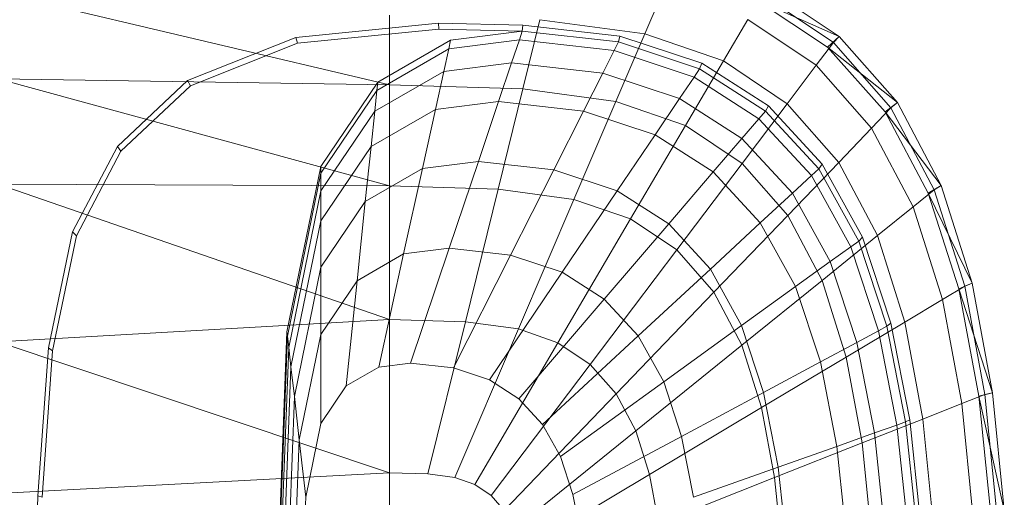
# Model space of a CAD drawing. Header units: metres. Extents: x 391.1 to 427.5, y 12.8 to 28.4.
# Tile 90 of 203: x 403.393 to 403.651, y 27.473 to 27.599. Entities that reach past the tile are written whole.
import ezdxf

# ---------------------------------------------------------------- set-up
doc = ezdxf.new("R2010")
doc.units = ezdxf.units.M
doc.layers.add('02_MOBILIARIO', color=7, linetype='Continuous', lineweight=18)
doc.layers.add('A-DETL-____-MBND', color=7, linetype='Continuous', lineweight=18)

# ---------------------------------------------------------------- blocks, each defined once
blk = doc.blocks.new('Family - Rentamans PA-152384-02_FON_P0A')
at = {"layer": 'A-DETL-____-MBND', "color": 253, "true_color": 0xaaaaaa}
for p, q in [((0, 0.35008), (0.10273, 0.32574)), ((0.16971, 0.33917), (0.17461, 0.35061)), ((0.21918, 0.33686), (0.2005, 0.34941)), ((0.22069, 0.33849), (0.20176, 0.35121)), ((0.21762, 0.33569), (0.19894, 0.34814)), ((0.22069, 0.33849), (0.19894, 0.34814)), ((0.10273, 0.34405), (0.10273, 0.32574)), ((0.07816, 0.33823), (0.11557, 0.34199)), ((0.11557, 0.34199), (0.13769, 0.34144)), ((0.11566, 0.34041), (0.11557, 0.34199)), ((0.13755, 0.33987), (0.13769, 0.34144)), ((0.13769, 0.34144), (0.16318, 0.33856)), ((0.1422, 0.34287), (0.13772, 0.3247)), ((0.16971, 0.33917), (0.1422, 0.34287)), ((0.1903, 0.33203), (0.19671, 0.34296)), ((0.21467, 0.33089), (0.19671, 0.34296)), ((0.07861, 0.33669), (0.11566, 0.34041)), ((0.11566, 0.34041), (0.13755, 0.33987)), ((0.11875, 0.33749), (0.13755, 0.33987)), ((0.13678, 0.33756), (0.13755, 0.33987)), ((0.13755, 0.33987), (0.1628, 0.33702)), ((0.16971, 0.33917), (0.1621, 0.32141)), ((0.1628, 0.33702), (0.16318, 0.33856)), ((0.16318, 0.33856), (0.18466, 0.33146)), ((0.1903, 0.33203), (0.16971, 0.33917)), ((0.21762, 0.33569), (0.22069, 0.33849)), ((0.21918, 0.33686), (0.22069, 0.33849)), ((0.23596, 0.32112), (0.22069, 0.33849)), ((0.04977, 0.3269), (0.07816, 0.33823)), ((0.05051, 0.32548), (0.07861, 0.33669)), ((0.07861, 0.33669), (0.07816, 0.33823)), ((0.09963, 0.32643), (0.11875, 0.33749)), ((0.11825, 0.33522), (0.13678, 0.33756)), ((0.11875, 0.33749), (0.11825, 0.33522)), ((0.13476, 0.33156), (0.13678, 0.33756)), ((0.13678, 0.33756), (0.16165, 0.33475)), ((0.16165, 0.33475), (0.1628, 0.33702)), ((0.1628, 0.33702), (0.18406, 0.32998)), ((0.21467, 0.33089), (0.21918, 0.33686)), ((0.23426, 0.31971), (0.21918, 0.33686)), ((0.09941, 0.32432), (0.11825, 0.33522)), ((0.11825, 0.33522), (0.11696, 0.32931)), ((0.15867, 0.32886), (0.16165, 0.33475)), ((0.16165, 0.33475), (0.1826, 0.32782)), ((0.2327, 0.31866), (0.21762, 0.33569)), ((0.23596, 0.32112), (0.21762, 0.33569)), ((0.11696, 0.32931), (0.13476, 0.33156)), ((0.13135, 0.32141), (0.13476, 0.33156)), ((0.13476, 0.33156), (0.15867, 0.32886)), ((0.18036, 0.31508), (0.1903, 0.33203)), ((0.18406, 0.32998), (0.18466, 0.33146)), ((0.18466, 0.33146), (0.20212, 0.32026)), ((0.20704, 0.32079), (0.1903, 0.33203)), ((0.20704, 0.32079), (0.21467, 0.33089)), ((0.22917, 0.3144), (0.21467, 0.33089)), ((0.09884, 0.31884), (0.11696, 0.32931)), ((0.11696, 0.32931), (0.11476, 0.31932)), ((0.15363, 0.3189), (0.15867, 0.32886)), ((0.15867, 0.32886), (0.17881, 0.3222)), ((0.1826, 0.32782), (0.18406, 0.32998)), ((0.18406, 0.32998), (0.20135, 0.31889)), ((0.10273, 0.32574), (0, 0.32734)), ((0, 0.32734), (0.10273, 0.29924)), ((0.03136, 0.30959), (0.04977, 0.3269)), ((0.03228, 0.30834), (0.05051, 0.32548)), ((0.05051, 0.32548), (0.04977, 0.3269)), ((0.08473, 0.30435), (0.09963, 0.32643)), ((0.09941, 0.32432), (0.09963, 0.32643)), ((0.10273, 0.32574), (0.10273, 0.29924)), ((0.13772, 0.3247), (0.10273, 0.32574)), ((0.17881, 0.3222), (0.1826, 0.32782)), ((0.1826, 0.32782), (0.19963, 0.31689)), ((0.08473, 0.30256), (0.09941, 0.32432)), ((0.09941, 0.32432), (0.09884, 0.31884)), ((0.13772, 0.3247), (0.13123, 0.29839)), ((0.1621, 0.32141), (0.13772, 0.3247)), ((0.11476, 0.31932), (0.13135, 0.32141)), ((0.12606, 0.30567), (0.13135, 0.32141)), ((0.13135, 0.32141), (0.15363, 0.3189)), ((0.1621, 0.32141), (0.1511, 0.29571)), ((0.18036, 0.31508), (0.1621, 0.32141)), ((0.1724, 0.31269), (0.17881, 0.3222)), ((0.17881, 0.3222), (0.19518, 0.3117)), ((0.19519, 0.30512), (0.20704, 0.32079)), ((0.20135, 0.31889), (0.20212, 0.32026)), ((0.20212, 0.32026), (0.21621, 0.30495)), ((0.22054, 0.30543), (0.20704, 0.32079)), ((0.2327, 0.31866), (0.23596, 0.32112)), ((0.23426, 0.31971), (0.23596, 0.32112)), ((0.24746, 0.29938), (0.23596, 0.32112)), ((0.08473, 0.29792), (0.09884, 0.31884)), ((0.09788, 0.30955), (0.11476, 0.31932)), ((0.09884, 0.31884), (0.09788, 0.30955)), ((0.11476, 0.31932), (0.11135, 0.30381)), ((0.14581, 0.30344), (0.15363, 0.3189)), ((0.15363, 0.3189), (0.1724, 0.31269)), ((0.19963, 0.31689), (0.20135, 0.31889)), ((0.20135, 0.31889), (0.2153, 0.30374)), ((0.22917, 0.3144), (0.23426, 0.31971)), ((0.24405, 0.29737), (0.2327, 0.31866)), ((0.24746, 0.29938), (0.2327, 0.31866)), ((0.24562, 0.29825), (0.23426, 0.31971)), ((0.18036, 0.31508), (0.16597, 0.29056)), ((0.19519, 0.30512), (0.18036, 0.31508)), ((0.19518, 0.3117), (0.19963, 0.31689)), ((0.19963, 0.31689), (0.21338, 0.30196)), ((0.16244, 0.29794), (0.17239, 0.31269)), ((0.1724, 0.31269), (0.18765, 0.3029)), ((0.22054, 0.30543), (0.22917, 0.3144)), ((0.24008, 0.29377), (0.22917, 0.3144)), ((0.18765, 0.3029), (0.19518, 0.3117)), ((0.19518, 0.3117), (0.20839, 0.29735)), ((0.01958, 0.28716), (0.03136, 0.30959)), ((0.02062, 0.28613), (0.03228, 0.30834)), ((0.03228, 0.30834), (0.03136, 0.30959)), ((0.08473, 0.29006), (0.09788, 0.30955)), ((0.09788, 0.30955), (0.09638, 0.29516)), ((0.11135, 0.30381), (0.12606, 0.30567)), ((0.1184, 0.28289), (0.12606, 0.30567)), ((0.12606, 0.30567), (0.14581, 0.30344)), ((0.17806, 0.28244), (0.19519, 0.30512)), ((0.20717, 0.2915), (0.19519, 0.30512)), ((0.20717, 0.2915), (0.22054, 0.30542)), ((0.2153, 0.30374), (0.21621, 0.30495)), ((0.21621, 0.30495), (0.22681, 0.2858)), ((0.23071, 0.2862), (0.22054, 0.30543)), ((0.07584, 0.26096), (0.08473, 0.30435)), ((0.07598, 0.25981), (0.08473, 0.30256)), ((0.08473, 0.30256), (0.08473, 0.30435)), ((0.08473, 0.29792), (0.08473, 0.30256)), ((0.09638, 0.29516), (0.11135, 0.30381)), ((0.11135, 0.30381), (0.10642, 0.28138)), ((0.13449, 0.28107), (0.14581, 0.30344)), ((0.14581, 0.30344), (0.16244, 0.29794)), ((0.17596, 0.28926), (0.18765, 0.3029)), ((0.18765, 0.3029), (0.19996, 0.28953)), ((0.21338, 0.30196), (0.2153, 0.30374)), ((0.2153, 0.30374), (0.2258, 0.28478)), ((0.10273, 0.29924), (0, 0.29972)), ((0, 0.29972), (0.10273, 0.26415)), ((0.20839, 0.29735), (0.21338, 0.30196)), ((0.21338, 0.30196), (0.22372, 0.28328)), ((0.07631, 0.25683), (0.08473, 0.29792)), ((0.08473, 0.29792), (0.08473, 0.29006)), ((0.10273, 0.29924), (0.10273, 0.26415)), ((0.13123, 0.29839), (0.10273, 0.29924)), ((0.13123, 0.29839), (0.12265, 0.26356)), ((0.1511, 0.29571), (0.13123, 0.29839)), ((0.14804, 0.27659), (0.16244, 0.29794)), ((0.16244, 0.29794), (0.17596, 0.28926)), ((0.19996, 0.28953), (0.20839, 0.29735)), ((0.20839, 0.29735), (0.21834, 0.27939)), ((0.24008, 0.29377), (0.24562, 0.29825)), ((0.24405, 0.29737), (0.24746, 0.29938)), ((0.25202, 0.27221), (0.24405, 0.29737)), ((0.25554, 0.27371), (0.24405, 0.29737)), ((0.24562, 0.29825), (0.24746, 0.29938)), ((0.25359, 0.2729), (0.24562, 0.29825)), ((0.25554, 0.27371), (0.24746, 0.29938)), ((0.08473, 0.27788), (0.09638, 0.29516)), ((0.09638, 0.29516), (0.09423, 0.27433)), ((0.1511, 0.29571), (0.13653, 0.26169)), ((0.1511, 0.29571), (0.16597, 0.29056)), ((0.23071, 0.2862), (0.24008, 0.29377)), ((0.24775, 0.26941), (0.24008, 0.29377)), ((0.07689, 0.25177), (0.08473, 0.29006)), ((0.08473, 0.29006), (0.08473, 0.27788)), ((0.16597, 0.29056), (0.14692, 0.25809)), ((0.15906, 0.26952), (0.17596, 0.28926)), ((0.16597, 0.29056), (0.17805, 0.28244)), ((0.17596, 0.28926), (0.18688, 0.27741)), ((0.18688, 0.27741), (0.19996, 0.28953)), ((0.18781, 0.27134), (0.20717, 0.2915)), ((0.19996, 0.28953), (0.20923, 0.2728)), ((0.21618, 0.27446), (0.20717, 0.2915)), ((0.01327, 0.25673), (0.01958, 0.28716)), ((0.02062, 0.28613), (0.01958, 0.28716)), ((0.01437, 0.25599), (0.02062, 0.28613)), ((0.21618, 0.27446), (0.23071, 0.2862)), ((0.22372, 0.28328), (0.2258, 0.28478)), ((0.2258, 0.28478), (0.22681, 0.2858)), ((0.2258, 0.28478), (0.23317, 0.26239)), ((0.22681, 0.2858), (0.23426, 0.26319)), ((0.23785, 0.2635), (0.23071, 0.2862)), ((0.10642, 0.28138), (0.1184, 0.28289)), ((0.10826, 0.25273), (0.1184, 0.28289)), ((0.1184, 0.28289), (0.13449, 0.28107)), ((0.17805, 0.28244), (0.15537, 0.25241)), ((0.17805, 0.28244), (0.18781, 0.27134)), ((0.21834, 0.27939), (0.22372, 0.28328)), ((0.22372, 0.28328), (0.23099, 0.26122)), ((0.09423, 0.27433), (0.10642, 0.28138)), ((0.10642, 0.28138), (0.09989, 0.25167)), ((0.1195, 0.25146), (0.13449, 0.28107)), ((0.13449, 0.28107), (0.14804, 0.27659)), ((0.20923, 0.2728), (0.21834, 0.27939)), ((0.21834, 0.27939), (0.22533, 0.25818)), ((0.07778, 0.24394), (0.08473, 0.27788)), ((0.08473, 0.27788), (0.08473, 0.26025)), ((0.12897, 0.24833), (0.14804, 0.27659)), ((0.14804, 0.27659), (0.15906, 0.26952)), ((0.16795, 0.25986), (0.18688, 0.27741)), ((0.18688, 0.27741), (0.19509, 0.26258)), ((0.08473, 0.26025), (0.09423, 0.27433)), ((0.09423, 0.27433), (0.09137, 0.24674)), ((0.19515, 0.25746), (0.21618, 0.27446)), ((0.22251, 0.25433), (0.21618, 0.27446)), ((0.18781, 0.27134), (0.16218, 0.24466)), ((0.18781, 0.27134), (0.19515, 0.25746)), ((0.19509, 0.26258), (0.20923, 0.2728)), ((0.20923, 0.2728), (0.21574, 0.25304)), ((0.24775, 0.26941), (0.25359, 0.2729)), ((0.25202, 0.27221), (0.25554, 0.27371)), ((0.2573, 0.24402), (0.25202, 0.27221)), ((0.26089, 0.24493), (0.25202, 0.27221)), ((0.25359, 0.2729), (0.25554, 0.27371)), ((0.25887, 0.24449), (0.25359, 0.2729)), ((0.26089, 0.24493), (0.25554, 0.27371)), ((0.13667, 0.24339), (0.15906, 0.26952)), ((0.15906, 0.26952), (0.16795, 0.25986)), ((0.23785, 0.2635), (0.24775, 0.26941)), ((0.25282, 0.2421), (0.24775, 0.26941)), ((0.10273, 0.26415), (0, 0.2583)), ((0.10273, 0.26415), (0.10273, 0.22395)), ((0.12264, 0.26356), (0.10273, 0.26415)), ((0.12264, 0.26356), (0.11281, 0.22365)), ((0.12264, 0.26356), (0.13653, 0.26169)), ((0.22251, 0.25433), (0.23785, 0.2635)), ((0.24258, 0.23805), (0.23785, 0.2635)), ((0.07287, 0.18276), (0.07584, 0.26096)), ((0.07598, 0.25981), (0.07584, 0.26096)), ((0.11983, 0.2227), (0.13653, 0.26169)), ((0.13653, 0.26169), (0.14692, 0.25809)), ((0.17464, 0.24778), (0.19509, 0.26258)), ((0.19509, 0.26258), (0.20086, 0.24506)), ((0.22533, 0.25818), (0.23099, 0.26122)), ((0.23099, 0.26122), (0.23317, 0.26239)), ((0.23099, 0.26122), (0.2358, 0.23649)), ((0.23317, 0.26239), (0.23426, 0.26319)), ((0.23317, 0.26239), (0.23806, 0.23729)), ((0.23426, 0.26319), (0.23919, 0.23784)), ((0, 0.2583), (0.10273, 0.22395)), ((0.07304, 0.18276), (0.07598, 0.25981)), ((0.07631, 0.25683), (0.07598, 0.25981)), ((0.07907, 0.2326), (0.08473, 0.26025)), ((0.08473, 0.26025), (0.08473, 0.23691)), ((0.14288, 0.23664), (0.16795, 0.25986)), ((0.16795, 0.25986), (0.17464, 0.24778)), ((0.01046, 0.21786), (0.01327, 0.25673)), ((0.01159, 0.21751), (0.01437, 0.25599)), ((0.01437, 0.25599), (0.01327, 0.25673)), ((0.074, 0.19601), (0.07631, 0.25683)), ((0.07689, 0.25177), (0.07631, 0.25683)), ((0.14692, 0.25809), (0.12509, 0.22088)), ((0.14692, 0.25809), (0.15537, 0.25241)), ((0.19515, 0.25746), (0.16731, 0.23496)), ((0.19515, 0.25746), (0.20031, 0.24107)), ((0.21574, 0.25304), (0.22533, 0.25818)), ((0.22533, 0.25818), (0.22995, 0.23441)), ((0.20031, 0.24107), (0.22251, 0.25433)), ((0.2267, 0.23178), (0.22251, 0.25433)), ((0.07426, 0.18276), (0.07689, 0.25177)), ((0.07689, 0.25177), (0.07778, 0.24394)), ((0.09137, 0.24674), (0.09989, 0.25167)), ((0.09989, 0.25167), (0.10826, 0.25273)), ((0.10826, 0.25273), (0.1195, 0.25146)), ((0.1195, 0.25146), (0.12897, 0.24833)), ((0.15537, 0.25241), (0.12937, 0.21801)), ((0.15537, 0.25241), (0.16218, 0.24466)), ((0.20086, 0.24506), (0.21574, 0.25304)), ((0.21574, 0.25304), (0.22004, 0.23089)), ((0.12897, 0.24833), (0.13667, 0.24339)), ((0.08473, 0.23691), (0.09137, 0.24674)), ((0.14756, 0.2282), (0.17464, 0.24778)), ((0.17464, 0.24778), (0.17934, 0.23351)), ((0.07545, 0.18276), (0.07778, 0.24394)), ((0.07778, 0.24394), (0.07907, 0.2326)), ((0.16218, 0.24466), (0.13282, 0.21409)), ((0.13667, 0.24339), (0.14288, 0.23664)), ((0.16218, 0.24466), (0.16731, 0.23496)), ((0.17934, 0.23351), (0.20086, 0.24506)), ((0.20086, 0.24506), (0.20468, 0.22542)), ((0.25282, 0.2421), (0.25887, 0.24449)), ((0.2573, 0.24402), (0.26089, 0.24493)), ((0.26035, 0.21386), (0.2573, 0.24402)), ((0.26398, 0.21415), (0.2573, 0.24402)), ((0.25887, 0.24449), (0.26089, 0.24493)), ((0.26192, 0.2141), (0.25887, 0.24449)), ((0.26398, 0.21415), (0.26089, 0.24493)), ((0.20031, 0.24107), (0.17092, 0.2235)), ((0.20031, 0.24107), (0.20372, 0.22269)), ((0.24258, 0.23805), (0.25282, 0.2421)), ((0.25575, 0.21289), (0.25282, 0.2421)), ((0.2267, 0.23178), (0.24258, 0.23805)), ((0.23806, 0.23729), (0.23919, 0.23784)), ((0.23919, 0.23784), (0.24205, 0.21072)), ((0.24532, 0.21083), (0.24258, 0.23805)), ((0.08078, 0.21759), (0.08473, 0.23691)), ((0.14288, 0.23664), (0.14756, 0.2282)), ((0.22995, 0.23441), (0.2358, 0.23649)), ((0.2358, 0.23649), (0.23806, 0.2373)), ((0.2358, 0.23649), (0.23859, 0.21004)), ((0.23806, 0.23729), (0.24088, 0.21045)), ((0.07717, 0.18276), (0.07907, 0.2326)), ((0.08078, 0.21759), (0.07907, 0.2326)), ((0.16731, 0.23496), (0.13541, 0.20918)), ((0.15084, 0.21822), (0.17934, 0.23351)), ((0.16731, 0.23496), (0.17092, 0.2235)), ((0.17934, 0.23351), (0.18245, 0.21752)), ((0.22004, 0.23089), (0.22995, 0.23441)), ((0.22995, 0.23441), (0.23263, 0.20898)), ((0.20373, 0.22269), (0.2267, 0.23177)), ((0.20468, 0.22542), (0.22004, 0.23089)), ((0.22004, 0.23089), (0.22254, 0.20719)), ((0.22913, 0.20764), (0.2267, 0.23178)), ((0.14756, 0.2282), (0.15084, 0.21822)), ((0.18245, 0.21752), (0.20468, 0.22542)), ((0.20468, 0.22542), (0.20689, 0.20442)), ((0.10273, 0.22395), (0, 0.2185)), ((0.10273, 0.22395), (0.10273, 0.18276)), ((0.10273, 0.22395), (0.11281, 0.22365)), ((0.11281, 0.22365), (0.11983, 0.2227)), ((0.11983, 0.2227), (0.12509, 0.22088)), ((0.17092, 0.2235), (0.13724, 0.20338)), ((0.17092, 0.2235), (0.1733, 0.21066)), ((0.20373, 0.22269), (0.1733, 0.21066)), ((0.20373, 0.22269), (0.2057, 0.20303)), ((0.12509, 0.22088), (0.12937, 0.21801)), ((0.00965, 0.18276), (0.01046, 0.21786)), ((0.01159, 0.21751), (0.01046, 0.21786)), ((0.07945, 0.18276), (0.08078, 0.21759)), ((0.12937, 0.21801), (0.13282, 0.21409)), ((0.15084, 0.21822), (0.15302, 0.20705))]:
    blk.add_line(p, q, dxfattribs=at)
blk = doc.blocks.new('LONDR55-XX_ZZ-ARQ-CAA-M3D-Londres55_ifc-1-02_FON_P0A')
at = {"layer": '02_MOBILIARIO', "color": 253, "lineweight": 18, "true_color": 0xaaaaaa}
blk.add_blockref('Family - Rentamans PA-152384-02_FON_P0A', (403.38693, 27.25571), dxfattribs=at)

msp = doc.modelspace()

# ---------------------------------------------------------------- block references
at = {"lineweight": 5}
msp.add_blockref('LONDR55-XX_ZZ-ARQ-CAA-M3D-Londres55_ifc-1-02_FON_P0A', (0, 0), dxfattribs=at)

doc.saveas('drawing.dxf')
